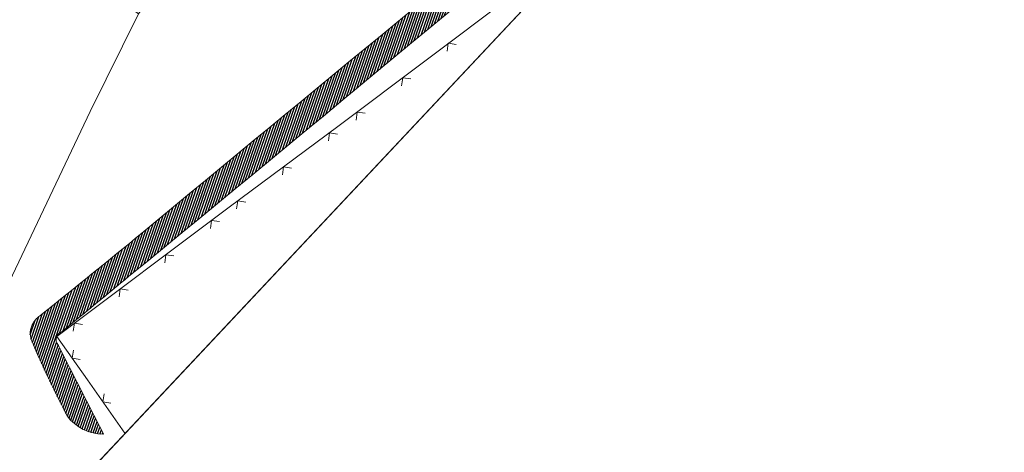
# Model space of a CAD drawing. Header units: metres. Extents: x 345144 to 348639, y 5629211 to 5635235.
# Tile 24 of 256: x 347872 to 347959, y 5630071 to 5630109. Entities that reach past the tile are written whole.
import ezdxf

# ---------------------------------------------------------------- set-up
doc = ezdxf.new("R2010")
doc.units = ezdxf.units.M
doc.header["$MEASUREMENT"] = 0
for name, color, linetype in [('028 Geländeform', 7, 'Continuous'), ('081-083 Topographie', 7, 'Continuous'), ('AX Flurstück', 7, 'Continuous'), ('Blatt', 7, 'Continuous'), ('Definitionslinie', 7, 'Continuous'), ('Gemeinde Lokation', 7, 'Continuous'), ('Ortsteil Lokation', 7, 'Continuous')]:
    doc.layers.add(name, color=color, linetype=linetype)

msp = doc.modelspace()

# ---------------------------------------------------------------- hatches: boundary and pattern name
at = {"layer": '028 Geländeform', "true_color": 0xb27500}
h = msp.add_hatch(dxfattribs=at)
h.set_pattern_fill('_USER', color=44, scale=0.2, angle=250.95521515, style=0, pattern_type=0)
h.set_pattern_definition([(250.9552151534, (0, 0), (0.1890527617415, -0.065261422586), [])])
edge = h.paths.add_edge_path(flags=0)
edge.add_line((347948.776, 5630144.064), (347948.802625, 5630144.08375))
edge.add_line((347948.802625, 5630144.08375), (347948.829547, 5630144.102531))
edge.add_line((347948.829547, 5630144.102531), (347948.856469, 5630144.121313))
edge.add_line((347948.856469, 5630144.121313), (347948.883688, 5630144.139125))
edge.add_line((347948.883688, 5630144.139125), (347948.910906, 5630144.156938))
edge.add_line((347948.910906, 5630144.156938), (347948.938422, 5630144.173781))
edge.add_line((347948.938422, 5630144.173781), (347948.965938, 5630144.190625))
edge.add_line((347948.965938, 5630144.190625), (347948.99375, 5630144.2065))
edge.add_line((347948.99375, 5630144.2065), (347949.021563, 5630144.222375))
edge.add_line((347949.021563, 5630144.222375), (347949.049672, 5630144.237281))
edge.add_line((347949.049672, 5630144.237281), (347949.077781, 5630144.252188))
edge.add_line((347949.077781, 5630144.252188), (347949.106188, 5630144.266125))
edge.add_line((347949.106188, 5630144.266125), (347949.134594, 5630144.280062))
edge.add_line((347949.134594, 5630144.280062), (347949.163297, 5630144.293031))
edge.add_line((347949.163297, 5630144.293031), (347949.192, 5630144.306))
edge.add_line((347949.192, 5630144.306), (347949.221, 5630144.318))
edge.add_line((347949.221, 5630144.318), (347949.221, 5630144.318))
edge.add_line((347949.221, 5630144.318), (347937.975, 5630132.355))
edge.add_line((347937.975, 5630132.355), (347937.975, 5630132.355))
edge.add_line((347937.975, 5630132.355), (347937.4945, 5630131.962))
edge.add_line((347937.4945, 5630131.962), (347937.013781, 5630131.569281))
edge.add_line((347937.013781, 5630131.569281), (347936.533063, 5630131.176563))
edge.add_line((347936.533063, 5630131.176563), (347936.052125, 5630130.784125))
edge.add_line((347936.052125, 5630130.784125), (347935.571188, 5630130.391688))
edge.add_line((347935.571188, 5630130.391688), (347935.090031, 5630129.999531))
edge.add_line((347935.090031, 5630129.999531), (347934.608875, 5630129.607375))
edge.add_line((347934.608875, 5630129.607375), (347934.1275, 5630129.2155))
edge.add_line((347934.1275, 5630129.2155), (347933.646125, 5630128.823625))
edge.add_line((347933.646125, 5630128.823625), (347933.164531, 5630128.432031))
edge.add_line((347933.164531, 5630128.432031), (347932.682938, 5630128.040437))
edge.add_line((347932.682938, 5630128.040437), (347932.201125, 5630127.649125))
edge.add_line((347932.201125, 5630127.649125), (347931.719313, 5630127.257813))
edge.add_line((347931.719313, 5630127.257813), (347931.237281, 5630126.866781))
edge.add_line((347931.237281, 5630126.866781), (347930.75525, 5630126.47575))
edge.add_line((347930.75525, 5630126.47575), (347930.273, 5630126.085))
edge.add_line((347930.273, 5630126.085), (347930.273, 5630126.085))
edge.add_line((347930.273, 5630126.085), (347928.8075, 5630124.859875))
edge.add_line((347928.8075, 5630124.859875), (347927.340766, 5630123.63625))
edge.add_line((347927.340766, 5630123.63625), (347925.874031, 5630122.412625))
edge.add_line((347925.874031, 5630122.412625), (347924.406062, 5630121.1905))
edge.add_line((347924.406062, 5630121.1905), (347922.938094, 5630119.968375))
edge.add_line((347922.938094, 5630119.968375), (347921.468891, 5630118.74775))
edge.add_line((347921.468891, 5630118.74775), (347919.999687, 5630117.527125))
edge.add_line((347919.999687, 5630117.527125), (347918.52925, 5630116.308))
edge.add_line((347918.52925, 5630116.308), (347917.058813, 5630115.088875))
edge.add_line((347917.058813, 5630115.088875), (347915.587141, 5630113.87125))
edge.add_line((347915.587141, 5630113.87125), (347914.115469, 5630112.653625))
edge.add_line((347914.115469, 5630112.653625), (347912.642562, 5630111.4375))
edge.add_line((347912.642562, 5630111.4375), (347911.169656, 5630110.221375))
edge.add_line((347911.169656, 5630110.221375), (347909.695516, 5630109.00675))
edge.add_line((347909.695516, 5630109.00675), (347908.221375, 5630107.792125))
edge.add_line((347908.221375, 5630107.792125), (347906.746, 5630106.579))
edge.add_line((347906.746, 5630106.579), (347906.746, 5630106.579))
edge.add_line((347906.746, 5630106.579), (347905.204375, 5630105.298))
edge.add_line((347905.204375, 5630105.298), (347903.661594, 5630104.018438))
edge.add_line((347903.661594, 5630104.018438), (347902.118813, 5630102.738875))
edge.add_line((347902.118813, 5630102.738875), (347900.574875, 5630101.46075))
edge.add_line((347900.574875, 5630101.46075), (347899.030937, 5630100.182625))
edge.add_line((347899.030937, 5630100.182625), (347897.485844, 5630098.905938))
edge.add_line((347897.485844, 5630098.905938), (347895.94075, 5630097.62925))
edge.add_line((347895.94075, 5630097.62925), (347894.3945, 5630096.354))
edge.add_line((347894.3945, 5630096.354), (347892.84825, 5630095.07875))
edge.add_line((347892.84825, 5630095.07875), (347891.300844, 5630093.804938))
edge.add_line((347891.300844, 5630093.804938), (347889.753438, 5630092.531125))
edge.add_line((347889.753438, 5630092.531125), (347888.204875, 5630091.25875))
edge.add_line((347888.204875, 5630091.25875), (347886.656313, 5630089.986375))
edge.add_line((347886.656313, 5630089.986375), (347885.106594, 5630088.715438))
edge.add_line((347885.106594, 5630088.715438), (347883.556875, 5630087.4445))
edge.add_line((347883.556875, 5630087.4445), (347882.006, 5630086.175))
edge.add_line((347882.006, 5630086.175), (347882.006, 5630086.175))
edge.add_line((347882.006, 5630086.175), (347881.638625, 5630085.871375))
edge.add_line((347881.638625, 5630085.871375), (347881.271172, 5630085.567844))
edge.add_line((347881.271172, 5630085.567844), (347880.903719, 5630085.264313))
edge.add_line((347880.903719, 5630085.264313), (347880.536188, 5630084.960875))
edge.add_line((347880.536188, 5630084.960875), (347880.168656, 5630084.657438))
edge.add_line((347880.168656, 5630084.657438), (347879.801047, 5630084.354094))
edge.add_line((347879.801047, 5630084.354094), (347879.433438, 5630084.05075))
edge.add_line((347879.433438, 5630084.05075), (347879.06575, 5630083.7475))
edge.add_line((347879.06575, 5630083.7475), (347878.698063, 5630083.44425))
edge.add_line((347878.698063, 5630083.44425), (347878.330297, 5630083.141094))
edge.add_line((347878.330297, 5630083.141094), (347877.962531, 5630082.837938))
edge.add_line((347877.962531, 5630082.837938), (347877.594688, 5630082.534875))
edge.add_line((347877.594688, 5630082.534875), (347877.226844, 5630082.231812))
edge.add_line((347877.226844, 5630082.231812), (347876.858922, 5630081.928844))
edge.add_line((347876.858922, 5630081.928844), (347876.491, 5630081.625875))
edge.add_line((347876.491, 5630081.625875), (347876.123, 5630081.323))
edge.add_arc((347876.383, 5630080.597), 0.771152, 109.70380292, 157.12312821)
edge.add_arc((347876.404, 5630080.636), 0.777139, 160.37593225, 221.19285835)
edge.add_line((347875.819, 5630080.124), (347876.0645, 5630079.637875))
edge.add_line((347876.0645, 5630079.637875), (347876.310484, 5630079.151984))
edge.add_line((347876.310484, 5630079.151984), (347876.556469, 5630078.666094))
edge.add_line((347876.556469, 5630078.666094), (347876.802937, 5630078.180438))
edge.add_line((347876.802937, 5630078.180438), (347877.049406, 5630077.694781))
edge.add_line((347877.049406, 5630077.694781), (347877.296359, 5630077.209359))
edge.add_line((347877.296359, 5630077.209359), (347877.543313, 5630076.723938))
edge.add_line((347877.543313, 5630076.723938), (347877.79075, 5630076.23875))
edge.add_line((347877.79075, 5630076.23875), (347878.038188, 5630075.753563))
edge.add_line((347878.038188, 5630075.753563), (347878.286109, 5630075.268609))
edge.add_line((347878.286109, 5630075.268609), (347878.534031, 5630074.783656))
edge.add_line((347878.534031, 5630074.783656), (347878.782438, 5630074.298938))
edge.add_line((347878.782438, 5630074.298938), (347879.030844, 5630073.814219))
edge.add_line((347879.030844, 5630073.814219), (347879.279734, 5630073.329734))
edge.add_line((347879.279734, 5630073.329734), (347879.528625, 5630072.84525))
edge.add_line((347879.528625, 5630072.84525), (347879.778, 5630072.361))
edge.add_arc((347879.747, 5630076.256), 3.895123, 216.12576206, 270.45600299, ccw=False)
edge.add_line((347876.6, 5630073.959), (347876.3965, 5630074.345875))
edge.add_line((347876.3965, 5630074.345875), (347876.196984, 5630074.734641))
edge.add_line((347876.196984, 5630074.734641), (347875.997469, 5630075.123406))
edge.add_line((347875.997469, 5630075.123406), (347875.801938, 5630075.514063))
edge.add_line((347875.801938, 5630075.514063), (347875.606406, 5630075.904719))
edge.add_line((347875.606406, 5630075.904719), (347875.414859, 5630076.297266))
edge.add_line((347875.414859, 5630076.297266), (347875.223313, 5630076.689813))
edge.add_line((347875.223313, 5630076.689813), (347875.03575, 5630077.08425))
edge.add_line((347875.03575, 5630077.08425), (347874.848188, 5630077.478688))
edge.add_line((347874.848188, 5630077.478688), (347874.664609, 5630077.875016))
edge.add_line((347874.664609, 5630077.875016), (347874.481031, 5630078.271344))
edge.add_line((347874.481031, 5630078.271344), (347874.301438, 5630078.669563))
edge.add_line((347874.301438, 5630078.669563), (347874.121844, 5630079.067781))
edge.add_line((347874.121844, 5630079.067781), (347873.946234, 5630079.467891))
edge.add_line((347873.946234, 5630079.467891), (347873.770625, 5630079.868))
edge.add_line((347873.770625, 5630079.868), (347873.599, 5630080.27))
edge.add_arc((347875.145, 5630081.171), 1.78939, 163.84352229, 210.23338887, ccw=False)
edge.add_line((347873.426, 5630081.669), (347873.459375, 5630081.76125))
edge.add_line((347873.459375, 5630081.76125), (347873.498953, 5630081.848531))
edge.add_line((347873.498953, 5630081.848531), (347873.538531, 5630081.935812))
edge.add_line((347873.538531, 5630081.935812), (347873.584313, 5630082.018125))
edge.add_line((347873.584313, 5630082.018125), (347873.630094, 5630082.100438))
edge.add_line((347873.630094, 5630082.100438), (347873.682078, 5630082.177781))
edge.add_line((347873.682078, 5630082.177781), (347873.734063, 5630082.255125))
edge.add_line((347873.734063, 5630082.255125), (347873.79225, 5630082.3275))
edge.add_line((347873.79225, 5630082.3275), (347873.850438, 5630082.399875))
edge.add_line((347873.850438, 5630082.399875), (347873.914828, 5630082.467281))
edge.add_line((347873.914828, 5630082.467281), (347873.979219, 5630082.534688))
edge.add_line((347873.979219, 5630082.534688), (347874.049813, 5630082.597125))
edge.add_line((347874.049813, 5630082.597125), (347874.120406, 5630082.659563))
edge.add_line((347874.120406, 5630082.659563), (347874.197203, 5630082.717031))
edge.add_line((347874.197203, 5630082.717031), (347874.274, 5630082.7745))
edge.add_line((347874.274, 5630082.7745), (347874.357, 5630082.827))
edge.add_line((347874.357, 5630082.827), (347874.357, 5630082.827))
edge.add_line((347874.357, 5630082.827), (347874.907625, 5630083.268625))
edge.add_line((347874.907625, 5630083.268625), (347875.457656, 5630083.710984))
edge.add_line((347875.457656, 5630083.710984), (347876.007688, 5630084.153344))
edge.add_line((347876.007688, 5630084.153344), (347876.557125, 5630084.596438))
edge.add_line((347876.557125, 5630084.596438), (347877.106563, 5630085.039531))
edge.add_line((347877.106563, 5630085.039531), (347877.655406, 5630085.483359))
edge.add_line((347877.655406, 5630085.483359), (347878.20425, 5630085.927188))
edge.add_line((347878.20425, 5630085.927188), (347878.7525, 5630086.37175))
edge.add_line((347878.7525, 5630086.37175), (347879.30075, 5630086.816313))
edge.add_line((347879.30075, 5630086.816313), (347879.848406, 5630087.261609))
edge.add_line((347879.848406, 5630087.261609), (347880.396063, 5630087.706906))
edge.add_line((347880.396063, 5630087.706906), (347880.943125, 5630088.152938))
edge.add_line((347880.943125, 5630088.152938), (347881.490188, 5630088.598969))
edge.add_line((347881.490188, 5630088.598969), (347882.036656, 5630089.045734))
edge.add_line((347882.036656, 5630089.045734), (347882.583125, 5630089.4925))
edge.add_line((347882.583125, 5630089.4925), (347883.129, 5630089.94))
edge.add_line((347883.129, 5630089.94), (347883.129, 5630089.94))
edge.add_line((347883.129, 5630089.94), (347884.5225, 5630091.093875))
edge.add_line((347884.5225, 5630091.093875), (347885.916547, 5630092.247047))
edge.add_line((347885.916547, 5630092.247047), (347887.310594, 5630093.400219))
edge.add_line((347887.310594, 5630093.400219), (347888.705188, 5630094.552688))
edge.add_line((347888.705188, 5630094.552688), (347890.099781, 5630095.705156))
edge.add_line((347890.099781, 5630095.705156), (347891.494922, 5630096.856922))
edge.add_line((347891.494922, 5630096.856922), (347892.890063, 5630098.008688))
edge.add_line((347892.890063, 5630098.008688), (347894.28575, 5630099.15975))
edge.add_line((347894.28575, 5630099.15975), (347895.681437, 5630100.310813))
edge.add_line((347895.681437, 5630100.310813), (347897.077672, 5630101.461172))
edge.add_line((347897.077672, 5630101.461172), (347898.473906, 5630102.611531))
edge.add_line((347898.473906, 5630102.611531), (347899.870688, 5630103.761188))
edge.add_line((347899.870688, 5630103.761188), (347901.267469, 5630104.910844))
edge.add_line((347901.267469, 5630104.910844), (347902.664797, 5630106.059797))
edge.add_line((347902.664797, 5630106.059797), (347904.062125, 5630107.20875))
edge.add_line((347904.062125, 5630107.20875), (347905.46, 5630108.357))
edge.add_line((347905.46, 5630108.357), (347905.46, 5630108.357))
edge.add_line((347905.46, 5630108.357), (347906.466, 5630109.193375))
edge.add_line((347906.466, 5630109.193375), (347907.471516, 5630110.030313))
edge.add_line((347907.471516, 5630110.030313), (347908.477031, 5630110.86725))
edge.add_line((347908.477031, 5630110.86725), (347909.482063, 5630111.70475))
edge.add_line((347909.482063, 5630111.70475), (347910.487094, 5630112.54225))
edge.add_line((347910.487094, 5630112.54225), (347911.491641, 5630113.380313))
edge.add_line((347911.491641, 5630113.380313), (347912.496188, 5630114.218375))
edge.add_line((347912.496188, 5630114.218375), (347913.50025, 5630115.057))
edge.add_line((347913.50025, 5630115.057), (347914.504313, 5630115.895625))
edge.add_line((347914.504313, 5630115.895625), (347915.507891, 5630116.734813))
edge.add_line((347915.507891, 5630116.734813), (347916.511469, 5630117.574))
edge.add_line((347916.511469, 5630117.574), (347917.514563, 5630118.41375))
edge.add_line((347917.514563, 5630118.41375), (347918.517656, 5630119.2535))
edge.add_line((347918.517656, 5630119.2535), (347919.520266, 5630120.093813))
edge.add_line((347919.520266, 5630120.093813), (347920.522875, 5630120.934125))
edge.add_line((347920.522875, 5630120.934125), (347921.525, 5630121.775))
edge.add_line((347921.525, 5630121.775), (347921.525, 5630121.775))
edge.add_line((347921.525, 5630121.775), (347922.3385, 5630122.448))
edge.add_line((347922.3385, 5630122.448), (347923.152609, 5630123.120266))
edge.add_line((347923.152609, 5630123.120266), (347923.966719, 5630123.792531))
edge.add_line((347923.966719, 5630123.792531), (347924.781438, 5630124.464063))
edge.add_line((347924.781438, 5630124.464063), (347925.596156, 5630125.135594))
edge.add_line((347925.596156, 5630125.135594), (347926.411484, 5630125.806391))
edge.add_line((347926.411484, 5630125.806391), (347927.226813, 5630126.477188))
edge.add_line((347927.226813, 5630126.477188), (347928.04275, 5630127.14725))
edge.add_line((347928.04275, 5630127.14725), (347928.858688, 5630127.817313))
edge.add_line((347928.858688, 5630127.817313), (347929.675234, 5630128.486641))
edge.add_line((347929.675234, 5630128.486641), (347930.491781, 5630129.155969))
edge.add_line((347930.491781, 5630129.155969), (347931.308938, 5630129.824563))
edge.add_line((347931.308938, 5630129.824563), (347932.126094, 5630130.493156))
edge.add_line((347932.126094, 5630130.493156), (347932.943859, 5630131.161016))
edge.add_line((347932.943859, 5630131.161016), (347933.761625, 5630131.828875))
edge.add_line((347933.761625, 5630131.828875), (347934.58, 5630132.496))
edge.add_line((347934.58, 5630132.496), (347934.58, 5630132.496))
edge.add_line((347934.58, 5630132.496), (347935.4605, 5630133.22725))
edge.add_line((347935.4605, 5630133.22725), (347936.342688, 5630133.956438))
edge.add_line((347936.342688, 5630133.956438), (347937.224875, 5630134.685625))
edge.add_line((347937.224875, 5630134.685625), (347938.10875, 5630135.41275))
edge.add_line((347938.10875, 5630135.41275), (347938.992625, 5630136.139875))
edge.add_line((347938.992625, 5630136.139875), (347939.878188, 5630136.864938))
edge.add_line((347939.878188, 5630136.864938), (347940.76375, 5630137.59))
edge.add_line((347940.76375, 5630137.59), (347941.651, 5630138.313))
edge.add_line((347941.651, 5630138.313), (347942.53825, 5630139.036))
edge.add_line((347942.53825, 5630139.036), (347943.427188, 5630139.756938))
edge.add_line((347943.427188, 5630139.756938), (347944.316125, 5630140.477875))
edge.add_line((347944.316125, 5630140.477875), (347945.20675, 5630141.19675))
edge.add_line((347945.20675, 5630141.19675), (347946.097375, 5630141.915625))
edge.add_line((347946.097375, 5630141.915625), (347946.989688, 5630142.632438))
edge.add_line((347946.989688, 5630142.632438), (347947.882, 5630143.34925))
edge.add_line((347947.882, 5630143.34925), (347948.776, 5630144.064))

# ---------------------------------------------------------------- linework, layer by layer
at = {"layer": '081-083 Topographie', "color": 7, "linetype": 'Continuous', "lineweight": 5, "flags": 128}
msp.add_lwpolyline([(347923.464946, 5630116.918634), (347915.64, 5630110.828), (347915.64, 5630110.828), (347900.31, 5630099.255), (347900.31, 5630099.255), (347890.794, 5630092.219), (347890.794, 5630092.219), (347875.672, 5630080.897), (347875.672, 5630080.897), (347878.379, 5630077.104), (347878.379, 5630077.104), (347881.649749, 5630072.436354)], dxfattribs=at)
at = {"layer": 'AX Flurstück', "color": 8, "linetype": 'Continuous', "lineweight": 13, "true_color": 0x808080, "flags": 128}
for points in [[(347786.537, 5630166.237), (347811.512, 5630152.626), (347827.304, 5630145.182), (347829.057, 5630144.282), (347850.373, 5630134.161), (347871.8, 5630117.488), (347882.851, 5630109.11), (347878.606, 5630100.589), (347858.182, 5630057.626), (347855.74, 5630052.932), (347851.988, 5630044.829), (347848.117, 5630038.692), (347844.14, 5630032.939), (347842.523, 5630030.814), (347839.821, 5630027.912), (347828.052, 5630016.018), (347825.965, 5630017.103), (347816.814, 5630024.233), (347779.288, 5630051.186)], [(347934.394, 5630128.545), (347863.867, 5630053.519), (347859.784, 5630056.42), (347858.182, 5630057.626), (347878.606, 5630100.589), (347882.851, 5630109.11), (347886.936, 5630114.651), (347925.751, 5630136.356), (347927.531, 5630135.042), (347934.394, 5630128.545)]]:
    msp.add_lwpolyline(points, dxfattribs=at)
at = {"layer": 'Blatt', "color": 205, "linetype": 'Continuous', "lineweight": 5, "true_color": 0x873099, "flags": 128}
msp.add_lwpolyline([(347986.998, 5630184.504), (347849.115, 5630037.826), (347853.351, 5630188.267), (347986.998, 5630184.504)], dxfattribs=at)
at = {"layer": 'Definitionslinie', "color": 44, "linetype": 'Continuous', "lineweight": 5, "true_color": 0xb27500, "flags": 128}
for points in [[(347906.746, 5630106.579), (347908.221375, 5630107.792125), (347909.695516, 5630109.00675), (347911.169656, 5630110.221375), (347912.642562, 5630111.4375), (347914.115469, 5630112.653625), (347915.587141, 5630113.87125), (347917.058813, 5630115.088875), (347918.52925, 5630116.308), (347919.999687, 5630117.527125), (347921.468891, 5630118.74775), (347922.938094, 5630119.968375), (347924.406062, 5630121.1905), (347925.874031, 5630122.412625), (347927.340766, 5630123.63625), (347928.8075, 5630124.859875), (347930.273, 5630126.085)], [(347905.46, 5630108.357), (347906.466, 5630109.193375), (347907.471516, 5630110.030313), (347908.477031, 5630110.86725), (347909.482063, 5630111.70475), (347910.487094, 5630112.54225), (347911.491641, 5630113.380313), (347912.496188, 5630114.218375), (347913.50025, 5630115.057), (347914.504313, 5630115.895625), (347915.507891, 5630116.734813), (347916.511469, 5630117.574), (347917.514563, 5630118.41375), (347918.517656, 5630119.2535), (347919.520266, 5630120.093813), (347920.522875, 5630120.934125), (347921.525, 5630121.775)], [(347883.129, 5630089.94), (347884.5225, 5630091.093875), (347885.916547, 5630092.247047), (347887.310594, 5630093.400219), (347888.705188, 5630094.552688), (347890.099781, 5630095.705156), (347891.494922, 5630096.856922), (347892.890063, 5630098.008688), (347894.28575, 5630099.15975), (347895.681437, 5630100.310813), (347897.077672, 5630101.461172), (347898.473906, 5630102.611531), (347899.870688, 5630103.761188), (347901.267469, 5630104.910844), (347902.664797, 5630106.059797), (347904.062125, 5630107.20875), (347905.46, 5630108.357)], [(347882.006, 5630086.175), (347883.556875, 5630087.4445), (347885.106594, 5630088.715438), (347886.656313, 5630089.986375), (347888.204875, 5630091.25875), (347889.753438, 5630092.531125), (347891.300844, 5630093.804938), (347892.84825, 5630095.07875), (347894.3945, 5630096.354), (347895.94075, 5630097.62925), (347897.485844, 5630098.905938), (347899.030937, 5630100.182625), (347900.574875, 5630101.46075), (347902.118813, 5630102.738875), (347903.661594, 5630104.018438), (347905.204375, 5630105.298), (347906.746, 5630106.579)], [(347874.357, 5630082.827), (347874.907625, 5630083.268625), (347875.457656, 5630083.710984), (347876.007688, 5630084.153344), (347876.557125, 5630084.596438), (347877.106563, 5630085.039531), (347877.655406, 5630085.483359), (347878.20425, 5630085.927188), (347878.7525, 5630086.37175), (347879.30075, 5630086.816313), (347879.848406, 5630087.261609), (347880.396063, 5630087.706906), (347880.943125, 5630088.152938), (347881.490188, 5630088.598969), (347882.036656, 5630089.045734), (347882.583125, 5630089.4925), (347883.129, 5630089.94)], [(347876.123, 5630081.323), (347876.491, 5630081.625875), (347876.858922, 5630081.928844), (347877.226844, 5630082.231812), (347877.594688, 5630082.534875), (347877.962531, 5630082.837938), (347878.330297, 5630083.141094), (347878.698063, 5630083.44425), (347879.06575, 5630083.7475), (347879.433438, 5630084.05075), (347879.801047, 5630084.354094), (347880.168656, 5630084.657438), (347880.536188, 5630084.960875), (347880.903719, 5630085.264313), (347881.271172, 5630085.567844), (347881.638625, 5630085.871375), (347882.006, 5630086.175)], [(347873.426, 5630081.669), (347873.459375, 5630081.76125), (347873.498953, 5630081.848531), (347873.538531, 5630081.935812), (347873.584313, 5630082.018125), (347873.630094, 5630082.100438), (347873.682078, 5630082.177781), (347873.734063, 5630082.255125), (347873.79225, 5630082.3275), (347873.850438, 5630082.399875), (347873.914828, 5630082.467281), (347873.979219, 5630082.534688), (347874.049813, 5630082.597125), (347874.120406, 5630082.659563), (347874.197203, 5630082.717031), (347874.274, 5630082.7745), (347874.357, 5630082.827)], [(347873.599, 5630080.27), (347873.770625, 5630079.868), (347873.946234, 5630079.467891), (347874.121844, 5630079.067781), (347874.301438, 5630078.669563), (347874.481031, 5630078.271344), (347874.664609, 5630077.875016), (347874.848188, 5630077.478688), (347875.03575, 5630077.08425), (347875.223313, 5630076.689813), (347875.414859, 5630076.297266), (347875.606406, 5630075.904719), (347875.801938, 5630075.514063), (347875.997469, 5630075.123406), (347876.196984, 5630074.734641), (347876.3965, 5630074.345875), (347876.6, 5630073.959)], [(347875.819, 5630080.124), (347876.0645, 5630079.637875), (347876.310484, 5630079.151984), (347876.556469, 5630078.666094), (347876.802937, 5630078.180438), (347877.049406, 5630077.694781), (347877.296359, 5630077.209359), (347877.543313, 5630076.723938), (347877.79075, 5630076.23875), (347878.038188, 5630075.753563), (347878.286109, 5630075.268609), (347878.534031, 5630074.783656), (347878.782438, 5630074.298938), (347879.030844, 5630073.814219), (347879.279734, 5630073.329734), (347879.528625, 5630072.84525), (347879.778, 5630072.361)]]:
    msp.add_lwpolyline(points, dxfattribs=at)
at = {"layer": 'Definitionslinie', "color": 7, "linetype": 'Continuous', "lineweight": 5, "flags": 128}
for points in [[(347900.31, 5630099.255), (347915.64, 5630110.828)], [(347910.671, 5630106.45), (347909.97, 5630106.548), (347909.872, 5630105.847)], [(347910.671, 5630106.45), (347909.97, 5630106.548), (347909.872, 5630105.847)], [(347906.68, 5630103.437), (347905.98, 5630103.535), (347905.882, 5630102.835)], [(347906.68, 5630103.437), (347905.98, 5630103.535), (347905.882, 5630102.835)], [(347902.689, 5630100.425), (347901.989, 5630100.523), (347901.891, 5630099.822)], [(347902.689, 5630100.425), (347901.989, 5630100.523), (347901.891, 5630099.822)], [(347890.794, 5630092.219), (347900.31, 5630099.255)], [(347900.272, 5630098.605), (347899.572, 5630098.71), (347899.468, 5630098.01)], [(347900.272, 5630098.605), (347899.572, 5630098.71), (347899.468, 5630098.01)], [(347896.251, 5630095.632), (347895.552, 5630095.737), (347895.447, 5630095.038)], [(347896.251, 5630095.632), (347895.552, 5630095.737), (347895.447, 5630095.038)], [(347875.672, 5630080.897), (347890.794, 5630092.219)], [(347892.231, 5630092.66), (347891.532, 5630092.764), (347891.427, 5630092.065)], [(347892.231, 5630092.66), (347891.532, 5630092.764), (347891.427, 5630092.065)], [(347889.937, 5630090.952), (347889.237, 5630091.053), (347889.136, 5630090.353)], [(347889.937, 5630090.952), (347889.237, 5630091.053), (347889.136, 5630090.353)], [(347885.934, 5630087.956), (347885.234, 5630088.056), (347885.134, 5630087.356)], [(347885.934, 5630087.956), (347885.234, 5630088.056), (347885.134, 5630087.356)], [(347881.932, 5630084.959), (347881.232, 5630085.06), (347881.131, 5630084.36)], [(347881.932, 5630084.959), (347881.232, 5630085.06), (347881.131, 5630084.36)], [(347877.929, 5630081.962), (347877.229, 5630082.063), (347877.129, 5630081.363)], [(347877.929, 5630081.962), (347877.229, 5630082.063), (347877.129, 5630081.363)], [(347875.672, 5630080.897), (347878.379, 5630077.104)], [(347877.142, 5630079.698), (347877.026, 5630079.001), (347877.723, 5630078.884)], [(347877.142, 5630079.698), (347877.026, 5630079.001), (347877.723, 5630078.884)], [(347878.379, 5630077.104), (347881.649749, 5630072.436354)], [(347879.84, 5630075.89), (347879.717, 5630075.194), (347880.414, 5630075.072)], [(347879.84, 5630075.89), (347879.717, 5630075.194), (347880.414, 5630075.072)]]:
    msp.add_lwpolyline(points, dxfattribs=at)
at = {"layer": 'Definitionslinie', "color": 44, "linetype": 'Continuous', "lineweight": 5, "true_color": 0xb27500}
for centre, radius, start, end in [((347875.145, 5630081.171), 1.789683, 163.84352229, -149.76661113), ((347876.383, 5630080.597), 0.7717, 109.70380292, 157.12312821), ((347876.404, 5630080.636), 0.777139, 160.37593225, -138.80714165), ((347879.747, 5630076.256), 3.896129, -143.87423794, -89.54399701)]:
    msp.add_arc(centre, radius, start, end, dxfattribs=at)
at = {"layer": 'Gemeinde Lokation', "color": 7, "linetype": 'Continuous', "lineweight": 5, "flags": 128}
msp.add_lwpolyline([(348038.853, 5630367.26), (348034.949, 5630313.579), (348035.052, 5630235.623), (347842.523, 5630030.814), (347840.694, 5630028.85), (347836.221, 5630034.792), (347560.2, 5629786.859), (347555.509, 5629784.062), (347552.522, 5629780.253), (347552.464, 5629779.911), (347353.878, 5629601.534), (347339.344, 5629592.459), (347329.704, 5629582.807), (347328.091, 5629581.912)], dxfattribs=at)
at = {"layer": 'Ortsteil Lokation', "color": 7, "linetype": 'Continuous', "lineweight": 5, "flags": 128}
msp.add_lwpolyline([(348038.853, 5630367.26), (348034.949, 5630313.579), (348035.052, 5630235.623), (347842.523, 5630030.814), (347839.821, 5630027.912), (347828.052, 5630016.018), (347798.598, 5629984.84), (347795.655, 5629981.598), (347782.78, 5629957.407), (347757.489, 5629908.536), (347755.146, 5629904.985), (347752.414, 5629902.583), (347733.341, 5629885.812), (347727.245, 5629881.676), (347723.38, 5629879.863), (347673.901, 5629857.852), (347663.472, 5629853.213), (347623.559, 5629825.49), (347620.139, 5629822.607), (347585.024, 5629801.664), (347582.086, 5629799.912), (347555.509, 5629784.062), (347552.522, 5629780.253)], dxfattribs=at)

doc.saveas('drawing.dxf')
